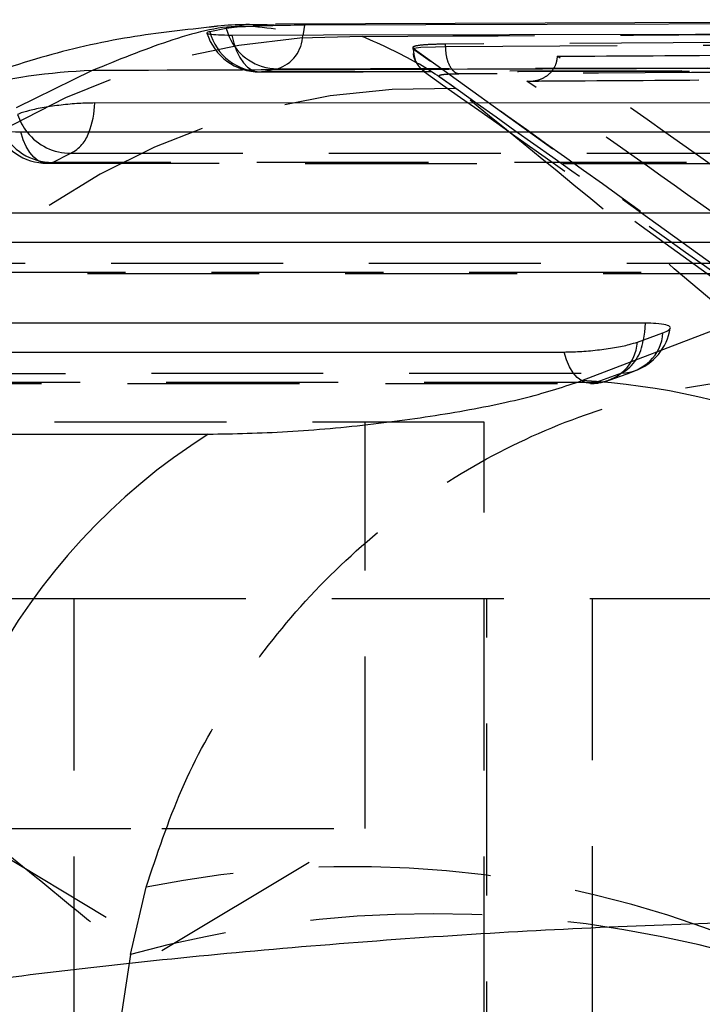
# Model space of a CAD drawing. Extents: x 62 to 368, y 48 to 256.
# Tile 12 of 41: x 82.45 to 87.49, y 64.36 to 71.63. Entities that reach past the tile are written whole.
import ezdxf

# ---------------------------------------------------------------- set-up
doc = ezdxf.new("R2010")
doc.units = 0
doc.linetypes.add('HIDDEN', pattern=[1.905, 1.27, -0.635])
doc.layers.get('0').update_dxf_attribs({"linetype": 'CONTINUOUS'})

msp = doc.modelspace()

# ---------------------------------------------------------------- linework, layer by layer
at = {"color": 7, "linetype": 'CONTINUOUS'}
for p, q in [((93.7622, 71.6343), (84.339, 71.6022)), ((83.9726, 71.5701), (83.8525, 71.5459)), ((82.9844, 71.2586), (82.4225, 70.9839)), ((86.6012, 68.9691), (91.7059, 70.9266)), ((87.0118, 69.2542), (87.2006, 69.3227)), ((78.6865, 68.5751), (83.8416, 68.5739))]:
    msp.add_line(p, q, dxfattribs=at)
at = {"color": 8, "linetype": 'CONTINUOUS'}
msp.add_line((83.9726, 71.5701), (83.995, 71.5084), dxfattribs=at)
at = {"color": 7, "linetype": 'HIDDEN'}
for p, q in [((93.4974, 71.4979), (85.5928, 71.4538)), ((85.5928, 71.4355), (93.4974, 71.4807)), ((85.3517, 71.4283), (85.3517, 71.4198)), ((85.3555, 71.4166), (85.3555, 71.423)), ((85.3555, 71.423), (88.5767, 69.1037)), ((85.5928, 71.4355), (85.5928, 71.4538)), ((84.236, 71.2497), (84.3534, 71.272)), ((82.6913, 70.5808), (82.8269, 70.6494)), ((86.8942, 69.0237), (86.7054, 68.9552)), ((85.8806, 68.6619), (81.1181, 68.6619)), ((84.9994, 65.6619), (84.9994, 68.6619)), ((85.8806, 54.6619), (85.8806, 68.6619)), ((76.4994, 67.3619), (82.8494, 67.3619)), ((82.8494, 67.3619), (82.8494, 63.2619)), ((82.8494, 67.3619), (86.679, 67.3619)), ((85.8994, 63.2619), (85.8994, 67.3619)), ((86.679, 67.3619), (99.2747, 67.3619)), ((86.679, 64.2619), (86.679, 67.3619)), ((81.9994, 65.6619), (83.4994, 65.6619)), ((81.9994, 65.6619), (83.4994, 64.7607)), ((83.4994, 65.6619), (84.9994, 65.6619)), ((83.4994, 64.7607), (84.9994, 65.6619)), ((83.2671, 64.7321), (83.3823, 65.2288)), ((83.2671, 64.7321), (83.1032, 63.6557))]:
    msp.add_line(p, q, dxfattribs=at)
at = {"color": 7, "linetype": 'CONTINUOUS', "flags": 128}
for points in [[(93.3631, 71.617), (92.6806, 71.6153), (89.9316, 71.6082), (84.5527, 71.5935)], [(84.0158, 71.5211), (84.6924, 71.5223), (87.4414, 71.527), (92.8325, 71.5355)], [(91.5489, 71.0186), (90.8617, 71.0187), (88.1132, 71.0189), (83.0028, 71.0193)], [(82.456, 70.806), (83.1431, 70.806), (85.8917, 70.8058), (90.9488, 70.8055)], [(89.3095, 70.206), (88.6223, 70.206), (85.8738, 70.206), (81.3948, 70.206)], [(80.848, 69.9928), (81.5351, 69.9928), (84.2837, 69.9928), (88.7094, 69.9929)], [(87.0701, 69.3935), (86.3829, 69.3934), (83.6344, 69.3931), (79.7868, 69.3927)], [(79.24, 69.1794), (79.9272, 69.1795), (82.6757, 69.1799), (86.47, 69.1805)]]:
    msp.add_lwpolyline(points, dxfattribs=at)
at = {"color": 8, "linetype": 'CONTINUOUS', "flags": 128}
for points in [[(84.5527, 71.5935), (84.5427, 71.5299), (84.5404, 71.5188)], [(87.0701, 69.3935), (87.0646, 69.3277), (87.0541, 69.267)]]:
    msp.add_lwpolyline(points, dxfattribs=at)
at = {"color": 7, "linetype": 'HIDDEN', "flags": 128}
for points in [[(84.0158, 71.5211), (84.0302, 71.4605), (84.0496, 71.4051), (84.0736, 71.3563), (84.1015, 71.3155), (84.1325, 71.2837), (84.1659, 71.2618), (84.2007, 71.2504), (84.236, 71.2497)], [(85.3572, 71.4198), (85.3604, 71.4245), (85.413, 71.4307), (85.5205, 71.4347), (85.5928, 71.4355), (85.5928, 71.4355), (85.5928, 71.4355)], [(93.0538, 71.2675), (92.3665, 71.2662), (89.6171, 71.2609), (84.236, 71.2497)], [(84.3534, 71.272), (85.0408, 71.2737), (87.7902, 71.2804), (93.1651, 71.2927)], [(82.6913, 70.5808), (82.656, 70.5739), (82.6206, 70.578), (82.586, 70.5929), (82.5532, 70.6182), (82.523, 70.6532), (82.4963, 70.697), (82.4738, 70.7484), (82.456, 70.806)], [(82.8269, 70.6494), (83.514, 70.6493), (86.2626, 70.6491), (91.3729, 70.6487)], [(82.6515, 70.5739), (88.5964, 70.5734), (91.1443, 70.5733)], [(91.1841, 70.5802), (90.497, 70.5803), (87.7484, 70.5805), (82.6913, 70.5808)], [(81.2189, 69.8361), (81.9061, 69.8361), (84.6546, 69.8361), (89.1335, 69.8361)], [(81.0435, 69.7606), (86.5465, 69.7607), (88.9049, 69.7607)], [(88.9448, 69.7676), (88.2576, 69.7676), (85.5091, 69.7676), (81.0834, 69.7675)], [(86.7054, 68.9552), (86.6701, 68.9483), (86.6347, 68.9524), (86.6001, 68.9673), (86.5673, 68.9926), (86.5371, 69.0276), (86.5104, 69.0714), (86.4878, 69.1228), (86.47, 69.1805)], [(79.611, 69.0228), (80.2981, 69.0228), (83.0466, 69.0232), (86.8942, 69.0237)], [(86.804, 68.9726), (86.9361, 69.0205), (86.9928, 69.0411)], [(79.4356, 68.9472), (84.4966, 68.9479), (86.6656, 68.9482)], [(86.7054, 68.9552), (86.0183, 68.9551), (83.2697, 68.9547), (79.4754, 68.9542)]]:
    msp.add_lwpolyline(points, dxfattribs=at)
at = {"color": 7, "linetype": 'HIDDEN'}
for centre, radius, start, end in [((84.2374, 71.648), 0.3982, 194.85542, 269.78946), ((84.8937, 66.4136), 5.0983, 89.00697, 169.52733), ((84.2198, 71.6547), 0.406, 197.07166, 270.12206), ((84.3551, 71.6646), 0.3925, 203.44483, 269.75684), ((84.2697, 71.5296), 0.2709, 288.00565, 357.71142), ((85.5094, 66.0237), 5.1053, 88.21503, 169.48631), ((82.6515, 70.9799), 0.406, 200.71959, 269.99605), ((82.6885, 70.9908), 0.41, 205.23959, 270.39609), ((82.82, 71.0485), 0.3992, 217.6472, 270.99232), ((82.7148, 70.8797), 0.2561, 295.94975, 342.11937), ((86.8543, 69.4227), 0.406, 289.93906, 350.61017), ((86.8811, 69.3436), 0.3202, 272.34014, 356.25391), ((86.6923, 69.2751), 0.3202, 272.34106, 356.25441), ((86.7381, 69.3005), 0.3178, 299.41379, 353.95743), ((86.6655, 69.3542), 0.406, 270.00803, 289.93859), ((84.9102, 57.679), 7.7028, 68.24944, 101.44091), ((85.5056, 56.5562), 8.4767, 74.68832, 105.31168)]:
    msp.add_arc(centre, radius, start, end, dxfattribs=at)
at = {"color": 8, "linetype": 'CONTINUOUS'}
for centre, radius, start, end in [((83.1362, 66.9393), 4.3219, 92.01248, 117.01713), ((82.3603, 71.0359), 0.6427, 338.56259, 358.51548), ((82.8497, 71.0801), 0.4421, 199.35558, 218.53247)]:
    msp.add_arc(centre, radius, start, end, dxfattribs=at)
at = {"color": 7, "linetype": 'CONTINUOUS'}
for centre, radius, start, end in [((86.3194, 63.8071), 5.1697, 11.77425, 86.87525), ((86.3442, 64.6186), 4.6805, 122.32277, 181.85806)]:
    msp.add_arc(centre, radius, start, end, dxfattribs=at)
for points, knots in [([(83.8485, 71.5784), (83.638, 71.5555), (83.1941, 71.5072), (82.5456, 71.348), (81.8888, 71.1204), (81.4301, 70.928), (81.1994, 70.7991), (81.174, 70.7849)], [0, 0, 0, 0, 0.212978, 0.448887, 0.698095, 0.966696, 1, 1, 1, 1]), ([(83.8525, 71.5459), (83.8426, 71.5427), (83.8224, 71.5364), (83.8464, 71.528), (83.9101, 71.5223), (83.9775, 71.521), (84.0152, 71.5211), (84.0158, 71.5211)], [0, 0, 0, 0, 0.242016, 0.492834, 0.744206, 0.996198, 1, 1, 1, 1]), ([(84.5527, 71.5935), (84.5191, 71.5933), (84.446, 71.5928), (84.3173, 71.5904), (84.1866, 71.5864), (84.074, 71.5807), (84.0045, 71.5749), (83.9805, 71.5713), (83.9726, 71.5701)], [0, 0, 0, 0, 0.160467, 0.3483258, 0.5360197, 0.72328, 0.9100974, 1, 1, 1, 1]), ([(92.5308, 71.291), (90.8275, 71.2854), (87.6461, 71.2748), (84.4632, 71.2637), (82.9844, 71.2586)], [0, 0, 0, 0, 0.535379, 1, 1, 1, 1]), ([(83.0028, 71.0193), (82.9645, 71.0185), (82.8867, 71.017), (82.7533, 71.0049), (82.625, 70.9867), (82.5161, 70.9639), (82.4574, 70.9454), (82.4366, 70.9355), (82.4326, 70.9336)], [0, 0, 0, 0, 0.185825, 0.377794, 0.569761, 0.761732, 0.953702, 1, 1, 1, 1]), ([(82.277, 70.8374), (82.2771, 70.8342), (82.2772, 70.824), (82.3248, 70.8126), (82.3927, 70.8066), (82.4425, 70.8061), (82.456, 70.806)], [0, 0, 0, 0, 0.166746, 0.518292, 0.869852, 1, 1, 1, 1]), ([(87.2006, 69.3227), (87.2166, 69.3294), (87.2518, 69.3442), (87.261, 69.3651), (87.2281, 69.3821), (87.1604, 69.3919), (87.0975, 69.393), (87.0701, 69.3935)], [0, 0, 0, 0, 0.180214, 0.397524, 0.614842, 0.832151, 1, 1, 1, 1]), ([(86.47, 69.1805), (86.5075, 69.1812), (86.5844, 69.1827), (86.717, 69.1946), (86.8449, 69.2126), (86.948, 69.2336), (86.9925, 69.248), (87.0118, 69.2542)], [0, 0, 0, 0, 0.201079, 0.413164, 0.62525, 0.837337, 1, 1, 1, 1]), ([(83.8416, 68.5739), (84.0325, 68.5776), (84.4145, 68.585), (85.0647, 68.6448), (85.6806, 68.7334), (86.2304, 68.8455), (86.4758, 68.9273), (86.6012, 68.9691)], [0, 0, 0, 0, 0.197327, 0.394833, 0.589883, 0.790499, 1, 1, 1, 1]), ([(91.3803, 64.862), (91.1682, 64.8848), (90.744, 64.9305), (89.94, 64.9697), (89.0381, 64.9858), (88.0548, 64.9778), (87.0089, 64.9459), (85.9189, 64.8912), (84.806, 64.8137), (83.703, 64.7154), (82.6379, 64.5999), (81.9901, 64.5112), (81.6662, 64.4669)], [0, 0, 0, 0, 0.101433, 0.202865, 0.302212, 0.401556, 0.500079, 0.598601, 0.699298, 0.799995, 0.899997, 1, 1, 1, 1])]:
    msp.add_open_spline(points, degree=3, knots=knots, dxfattribs=at)
at = {"color": 8, "linetype": 'CONTINUOUS'}
msp.add_open_spline([(84.3386, 71.5641), (84.2515, 71.5761), (84.0126, 71.6092), (83.5506, 71.489), (83.1731, 71.3354), (82.9844, 71.2586)], degree=3, knots=[0, 0, 0, 0, 0.2226595, 0.6113342, 1, 1, 1, 1], dxfattribs=at)
at = {"color": 7, "linetype": 'HIDDEN'}
for points, knots in [([(84.3307, 71.5942), (84.1889, 71.5981), (84.025, 71.6026), (83.8695, 71.5813), (83.8485, 71.5784)], [0, 0, 0, 0, 0.865373, 1, 1, 1, 1]), ([(84.982, 71.5111), (86.7613, 71.5199), (89.8306, 71.535), (92.9014, 71.549), (94.192, 71.5548)], [0, 0, 0, 0, 0.579719, 1, 1, 1, 1]), ([(85.6684, 71.1265), (85.5813, 71.1896), (85.407, 71.3162), (85.1238, 71.446), (84.982, 71.5111)], [0, 0, 0, 0, 0.499345, 1, 1, 1, 1]), ([(85.5928, 71.4538), (85.5504, 71.4531), (85.4656, 71.4515), (85.3813, 71.4434), (85.3473, 71.4332), (85.3534, 71.4256), (85.3554, 71.423)], [0, 0, 0, 0, 0.272322, 0.544628, 0.844577, 1, 1, 1, 1]), ([(85.3552, 71.4167), (85.3552, 71.4167), (85.3527, 71.4177), (85.355, 71.4187), (85.3572, 71.4198)], [0, 0, 0, 0, 0.0009865, 1, 1, 1, 1]), ([(85.3554, 71.4166), (85.3553, 71.4167), (85.3553, 71.4167), (85.3552, 71.4167), (85.3552, 71.4167)], [0, 0, 0, 0, 0.960923, 1, 1, 1, 1]), ([(88.5767, 69.1027), (88.2482, 69.342), (87.1746, 70.1242), (86.1008, 70.8871), (85.3555, 71.4167)], [0, 0, 0, 0, 0.3059263, 1, 1, 1, 1]), ([(85.3555, 71.4166), (85.3583, 71.391), (85.3639, 71.3398), (85.397, 71.283), (85.4276, 71.2634), (85.4367, 71.2576)], [0, 0, 0, 0, 0.413157, 0.826311, 1, 1, 1, 1]), ([(85.5928, 71.4355), (85.5944, 71.4105), (85.5976, 71.3605), (85.6204, 71.2961), (85.6532, 71.2485), (85.6798, 71.2385), (85.6932, 71.2334)], [0, 0, 0, 0, 0.250004, 0.500001, 0.750003, 1, 1, 1, 1]), ([(86.4219, 71.3639), (86.4854, 71.3643), (87.007, 71.3678), (89.3082, 71.3827), (91.546, 71.3965), (93.3257, 71.4075)], [0, 0, 0, 0, 0.027574, 0.226656, 1, 1, 1, 1]), ([(85.3558, 71.3841), (85.3558, 71.3824), (85.3559, 71.3587), (85.3762, 71.3192), (85.4049, 71.2797), (85.4257, 71.2615), (85.4337, 71.2553), (85.4348, 71.2545), (85.4349, 71.2544), (85.435, 71.2544), (85.4394, 71.2506), (85.4352, 71.2549), (85.4415, 71.2498), (85.4462, 71.246)], [0, 0, 0, 0, 0.019706, 0.279926, 0.497446, 0.60512, 0.62021, 0.62223, 0.622482, 0.622525, 0.622566, 0.721047, 1, 1, 1, 1]), ([(86.1955, 71.181), (86.1964, 71.1809), (86.2016, 71.1805), (86.2318, 71.1791), (86.283, 71.1865), (86.3431, 71.2165), (86.3869, 71.2594), (86.4147, 71.3098), (86.4196, 71.3467), (86.4219, 71.3639)], [0, 0, 0, 0, 0.008692, 0.04918, 0.289066, 0.49653, 0.677746, 0.849968, 1, 1, 1, 1]), ([(89.5463, 69.1412), (89.5443, 69.1426), (89.4755, 69.1923), (89.139, 69.4347), (88.0995, 70.1794), (87.1269, 70.8662), (86.4219, 71.3639)], [0, 0, 0, 0, 0.0018693, 0.0661231, 0.3231391, 1, 1, 1, 1]), ([(84.2207, 71.2486), (85.241, 71.2508), (88.1797, 71.2572), (91.1184, 71.2622), (93.0368, 71.2656)], [0, 0, 0, 0, 0.347218, 1, 1, 1, 1]), ([(85.4393, 71.2484), (86.1502, 70.7466), (87.2238, 69.9889), (88.2955, 69.1975), (88.6576, 68.9301)], [0, 0, 0, 0, 0.6621318, 1, 1, 1, 1]), ([(93.5968, 71.2785), (93.4822, 71.2778), (92.9095, 71.2747), (90.5041, 71.2614), (87.9841, 71.247), (85.9223, 71.2348), (85.6932, 71.2334)], [0, 0, 0, 0, 0.043477, 0.217388, 0.913028, 1, 1, 1, 1]), ([(85.6932, 71.2334), (85.678, 71.2332), (85.6334, 71.2326), (85.5801, 71.2292), (85.5445, 71.2228), (85.5466, 71.2173), (85.5476, 71.2146)], [0, 0, 0, 0, 0.1561956, 0.4571407, 0.7297315, 1, 1, 1, 1]), ([(85.5476, 71.2146), (86.2938, 70.685), (87.3688, 69.9221), (88.4448, 69.1399), (88.7739, 68.9006)], [0, 0, 0, 0, 0.694082, 1, 1, 1, 1]), ([(86.1955, 71.181), (86.3101, 71.1817), (86.8828, 71.1854), (89.3141, 71.2007), (91.6308, 71.2146), (93.4894, 71.2257)], [0, 0, 0, 0, 0.047112, 0.235561, 1, 1, 1, 1]), ([(89.3661, 68.9235), (88.8366, 69.3038), (87.7794, 70.0633), (86.723, 70.8088), (86.1955, 71.181)], [0, 0, 0, 0, 0.5007602, 1, 1, 1, 1]), ([(88.2069, 68.998), (88.0219, 69.1603), (87.1955, 69.8855), (86.3358, 70.5842), (85.6684, 71.1265)], [0, 0, 0, 0, 0.22378, 1, 1, 1, 1]), ([(83.3823, 65.2288), (83.4632, 65.4724), (83.6249, 65.9596), (84.0104, 66.6606), (84.5081, 67.317), (85.1285, 67.9073), (85.8397, 68.3862), (86.4723, 68.6734), (87.2522, 68.9172), (87.789, 68.9934), (88.2022, 68.998), (88.2069, 68.998)], [0, 0, 0, 0, 0.114895, 0.229795, 0.357618, 0.485452, 0.617274, 0.749106, 0.805258, 0.9978, 1, 1, 1, 1]), ([(80.4898, 66.9552), (81.1807, 66.4126), (82.1087, 65.6837), (83.0313, 64.9258), (83.2671, 64.7321)], [0, 0, 0, 0, 0.74445, 1, 1, 1, 1])]:
    msp.add_open_spline(points, degree=3, knots=knots, dxfattribs=at)

doc.saveas('drawing.dxf')
